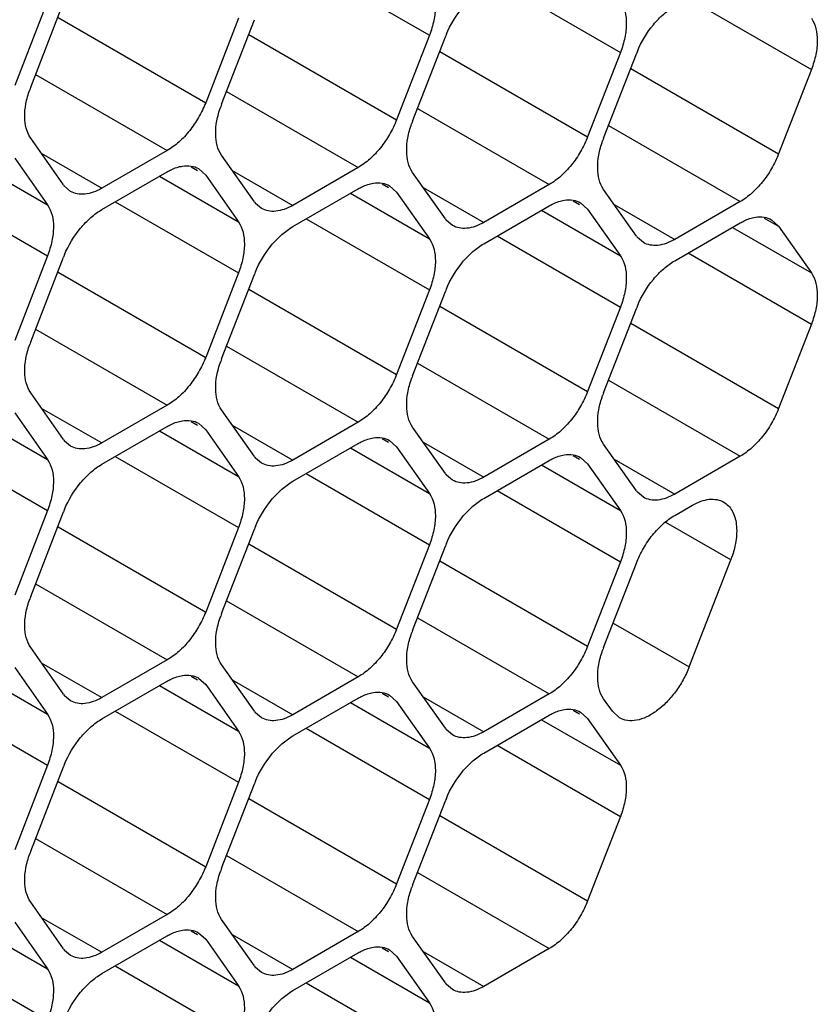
# Model space of a CAD drawing. Header units: inches. Extents: x 0 to 34, y 0 to 22.
# Tile 62 of 124: x 7.959 to 8.15, y 13.957 to 14.192. Entities that reach past the tile are written whole.
import ezdxf

# ---------------------------------------------------------------- set-up
doc = ezdxf.new("R2010")
doc.units = ezdxf.units.IN
doc.header["$LTSCALE"] = 1.87
doc.header["$MEASUREMENT"] = 0
doc.layers.get('0').update_dxf_attribs({"linetype": 'CONTINUOUS'})

msp = doc.modelspace()

# ---------------------------------------------------------------- linework, layer by layer
at = {"color": 7, "linetype": 'CONTINUOUS'}
for p, q in [((8.0274593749, 14.2054765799), (8.0569485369, 14.1884499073)), ((8.0731767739, 14.201395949), (8.102665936, 14.1843692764)), ((7.9655137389, 14.1966111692), (7.9576721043, 14.1764007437)), ((7.9614934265, 14.1760596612), (7.9693350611, 14.1962700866)), ((8.118894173, 14.1973153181), (8.148383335, 14.1802886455)), ((7.9680341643, 14.1927338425), (8.0033895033, 14.1723201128)), ((8.0112311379, 14.1925305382), (8.0033895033, 14.1723201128)), ((8.0072108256, 14.1719790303), (8.0150524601, 14.1921894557)), ((8.0137515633, 14.1886532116), (8.0491069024, 14.1682394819)), ((8.0569485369, 14.1884499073), (8.0491069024, 14.1682394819)), ((8.0529282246, 14.1678983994), (8.0607698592, 14.1881088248)), ((8.0594689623, 14.1845725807), (8.0948243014, 14.164158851)), ((8.102665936, 14.1843692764), (8.0948243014, 14.164158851)), ((8.0986456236, 14.1638177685), (8.1064872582, 14.1840281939)), ((8.1051863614, 14.1804919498), (8.1405417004, 14.1600782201)), ((8.148383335, 14.1802886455), (8.1405417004, 14.1600782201)), ((7.9626725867, 14.179098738), (7.9942039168, 14.1608929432)), ((8.0083899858, 14.1750181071), (8.0399213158, 14.1568123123)), ((8.0541073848, 14.1709374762), (8.0856387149, 14.1527316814)), ((8.0998247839, 14.1668568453), (8.1313561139, 14.1486510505)), ((7.9693350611, 14.1526575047), (7.9614934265, 14.1638126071)), ((7.9942039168, 14.1608929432), (7.9785206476, 14.1518376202)), ((7.9466301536, 14.1588068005), (7.9655137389, 14.147903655)), ((7.9576721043, 14.1590587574), (7.9655137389, 14.147903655)), ((7.9640298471, 14.1602044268), (7.9785206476, 14.1518376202)), ((8.0150524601, 14.1485768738), (8.0072108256, 14.1597319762)), ((7.9999482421, 14.1569650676), (8.0014488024, 14.1560986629)), ((8.0017034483, 14.1565396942), (8.0033895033, 14.1549781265)), ((8.0097472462, 14.1561237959), (8.0242380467, 14.1477569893)), ((8.0399213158, 14.1568123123), (8.0242380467, 14.1477569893)), ((7.9785206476, 14.146742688), (7.9942039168, 14.155798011)), ((7.9923475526, 14.1547261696), (8.0112311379, 14.1438230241)), ((8.0033895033, 14.1549781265), (8.0112311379, 14.1438230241)), ((8.0607698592, 14.1444962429), (8.0529282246, 14.1556513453)), ((7.9360245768, 14.1526832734), (7.9655137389, 14.1356566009)), ((7.9710208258, 14.1510954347), (7.9696020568, 14.1523067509)), ((8.0242380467, 14.1426620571), (8.0399213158, 14.1517173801)), ((8.0456656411, 14.1528844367), (8.0471662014, 14.152018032)), ((8.0474208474, 14.1524590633), (8.0491069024, 14.1508974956)), ((8.0554646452, 14.152043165), (8.0699554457, 14.1436763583)), ((8.0856387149, 14.1527316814), (8.0699554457, 14.1436763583)), ((8.1064872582, 14.140415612), (8.0986456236, 14.1515707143)), ((8.0380649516, 14.1506455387), (8.0569485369, 14.1397423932)), ((8.0491069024, 14.1508974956), (8.0569485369, 14.1397423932)), ((7.9817419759, 14.1486026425), (8.0112311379, 14.13157597)), ((8.0167382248, 14.1470148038), (8.0153194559, 14.14822612)), ((8.0699554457, 14.1385814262), (8.0856387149, 14.1476367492)), ((8.0837823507, 14.1465649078), (8.102665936, 14.1356617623)), ((8.0913830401, 14.1488038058), (8.0928836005, 14.1479374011)), ((8.0931382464, 14.1483784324), (8.0948243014, 14.1468168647)), ((8.0948243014, 14.1468168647), (8.102665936, 14.1356617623)), ((8.1011820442, 14.147962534), (8.1156728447, 14.1395957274)), ((8.1313561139, 14.1486510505), (8.1156728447, 14.1395957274)), ((8.0274593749, 14.1445220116), (8.0569485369, 14.1274953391)), ((8.0624556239, 14.1429341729), (8.0610368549, 14.144145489)), ((8.1371004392, 14.1447231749), (8.1405417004, 14.1427362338)), ((8.1388556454, 14.1442978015), (8.1405417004, 14.1427362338)), ((8.1156728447, 14.1345007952), (8.1313561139, 14.1435561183)), ((8.1294997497, 14.1424842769), (8.148383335, 14.1315811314)), ((8.1405417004, 14.1427362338), (8.148383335, 14.1315811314)), ((8.0731767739, 14.1404413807), (8.102665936, 14.1234147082)), ((8.1081730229, 14.138853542), (8.1067542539, 14.1400648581)), ((7.9655137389, 14.1356566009), (7.9576721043, 14.1154461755)), ((7.9614934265, 14.1151050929), (7.9693350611, 14.1353155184)), ((8.118894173, 14.1363607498), (8.148383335, 14.1193340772)), ((7.9680341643, 14.1317792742), (8.0033895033, 14.1113655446)), ((8.0112311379, 14.13157597), (8.0033895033, 14.1113655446)), ((8.0072108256, 14.111024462), (8.0150524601, 14.1312348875)), ((8.0137515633, 14.1276986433), (8.0491069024, 14.1072849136)), ((8.0569485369, 14.1274953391), (8.0491069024, 14.1072849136)), ((8.0529282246, 14.1069438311), (8.0607698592, 14.1271542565)), ((8.0594689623, 14.1236180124), (8.0948243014, 14.1032042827)), ((8.102665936, 14.1234147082), (8.0948243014, 14.1032042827)), ((8.0986456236, 14.1028632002), (8.1064872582, 14.1230736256)), ((8.1051863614, 14.1195373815), (8.1405417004, 14.0991236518)), ((8.148383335, 14.1193340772), (8.1405417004, 14.0991236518)), ((7.9626725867, 14.1181441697), (7.9942039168, 14.0999383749)), ((8.0083899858, 14.1140635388), (8.0399213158, 14.095857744)), ((8.0541073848, 14.1099829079), (8.0856387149, 14.0917771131)), ((8.0998247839, 14.105902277), (8.1313561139, 14.0876964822)), ((7.9693350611, 14.0917029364), (7.9614934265, 14.1028580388)), ((7.9942039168, 14.0999383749), (7.9785206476, 14.0908830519)), ((7.9466301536, 14.0978522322), (7.9655137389, 14.0869490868)), ((7.9576721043, 14.0981041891), (7.9655137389, 14.0869490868)), ((7.9640298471, 14.0992498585), (7.9785206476, 14.0908830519)), ((8.0150524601, 14.0876223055), (8.0072108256, 14.0987774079)), ((7.9785206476, 14.0857881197), (7.9942039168, 14.0948434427)), ((7.9999482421, 14.0960104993), (8.0014488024, 14.0951440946)), ((8.0017034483, 14.0955851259), (8.0033895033, 14.0940235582)), ((8.0097472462, 14.0951692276), (8.0242380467, 14.086802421)), ((8.0399213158, 14.095857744), (8.0242380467, 14.086802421)), ((8.0607698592, 14.0835416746), (8.0529282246, 14.094696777)), ((7.9923475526, 14.0937716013), (8.0112311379, 14.0828684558)), ((8.0033895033, 14.0940235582), (8.0112311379, 14.0828684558)), ((7.9360245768, 14.0917287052), (7.9655137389, 14.0747020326)), ((7.9710208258, 14.0901408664), (7.9696020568, 14.0913521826)), ((8.0242380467, 14.0817074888), (8.0399213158, 14.0907628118)), ((8.0456656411, 14.0919298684), (8.0471662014, 14.0910634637)), ((8.0474208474, 14.091504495), (8.0491069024, 14.0899429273)), ((8.0491069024, 14.0899429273), (8.0569485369, 14.0787878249)), ((8.0554646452, 14.0910885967), (8.0699554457, 14.0827217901)), ((8.0856387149, 14.0917771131), (8.0699554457, 14.0827217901)), ((8.1064872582, 14.0794610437), (8.0986456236, 14.0906161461)), ((7.9817419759, 14.0876480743), (8.0112311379, 14.0706214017)), ((8.0380649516, 14.0896909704), (8.0569485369, 14.0787878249)), ((8.0913830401, 14.0878492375), (8.0928836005, 14.0869828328)), ((8.1313561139, 14.0876964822), (8.1156728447, 14.0786411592)), ((8.0167382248, 14.0860602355), (8.0153194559, 14.0872715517)), ((8.0699554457, 14.0776268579), (8.0856387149, 14.0866821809)), ((8.0837823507, 14.0856103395), (8.102665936, 14.074707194)), ((8.0931382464, 14.0874238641), (8.0948243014, 14.0858622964)), ((8.0948243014, 14.0858622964), (8.102665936, 14.074707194)), ((8.1011820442, 14.0870079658), (8.1156728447, 14.0786411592)), ((8.0274593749, 14.0835674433), (8.0569485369, 14.0665407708)), ((8.0624556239, 14.0819796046), (8.0610368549, 14.0831909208)), ((8.0731767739, 14.0794868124), (8.102665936, 14.0624601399)), ((8.1081730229, 14.0778989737), (8.1067542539, 14.0791102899)), ((8.1156728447, 14.073546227), (8.1198956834, 14.0759844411)), ((7.9655137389, 14.0747020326), (7.9576721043, 14.0544916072)), ((7.9614934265, 14.0541505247), (7.9693350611, 14.0743609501)), ((8.1290812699, 14.0629175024), (8.1135476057, 14.0718864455)), ((7.9680341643, 14.0708247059), (8.0033895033, 14.0504109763)), ((8.0112311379, 14.0706214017), (8.0033895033, 14.0504109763)), ((8.0072108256, 14.0500698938), (8.0150524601, 14.0702803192)), ((8.0137515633, 14.066744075), (8.0491069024, 14.0463303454)), ((8.0569485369, 14.0665407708), (8.0491069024, 14.0463303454)), ((8.0529282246, 14.0459892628), (8.0607698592, 14.0661996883)), ((8.0594689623, 14.0626634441), (8.0948243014, 14.0422497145)), ((8.102665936, 14.0624601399), (8.0948243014, 14.0422497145)), ((8.0986456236, 14.0419086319), (8.1064872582, 14.0621190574)), ((8.119128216, 14.0372652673), (8.1290812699, 14.0629175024)), ((7.9626725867, 14.0571896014), (7.9942039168, 14.0389838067)), ((8.0083899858, 14.0531089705), (8.0399213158, 14.0349031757)), ((8.0541073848, 14.0490283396), (8.0856387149, 14.0308225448)), ((8.1009225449, 14.0477769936), (8.119128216, 14.0372652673)), ((7.9693350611, 14.0307483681), (7.9614934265, 14.0419034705)), ((7.9640298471, 14.0382952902), (7.9785206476, 14.0299284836)), ((7.9942039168, 14.0389838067), (7.9785206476, 14.0299284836)), ((7.9466301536, 14.036897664), (7.9655137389, 14.0259945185)), ((7.9576721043, 14.0371496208), (7.9655137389, 14.0259945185)), ((8.0150524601, 14.0266677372), (8.0072108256, 14.0378228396)), ((7.9785206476, 14.0248335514), (7.9942039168, 14.0338888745)), ((7.9999482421, 14.0350559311), (8.0014488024, 14.0341895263)), ((8.0017034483, 14.0346305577), (8.0033895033, 14.0330689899)), ((8.0097472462, 14.0342146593), (8.0242380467, 14.0258478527)), ((8.0399213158, 14.0349031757), (8.0242380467, 14.0258478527)), ((8.0607698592, 14.0225871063), (8.0529282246, 14.0337422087)), ((7.9923475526, 14.0328170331), (8.0112311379, 14.0219138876)), ((8.0033895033, 14.0330689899), (8.0112311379, 14.0219138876)), ((7.9360245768, 14.0307741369), (7.9655137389, 14.0137474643)), ((7.9710208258, 14.0291862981), (7.9696020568, 14.0303976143)), ((8.0242380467, 14.0207529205), (8.0399213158, 14.0298082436)), ((8.0380649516, 14.0287364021), (8.0569485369, 14.0178332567)), ((8.0456656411, 14.0309753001), (8.0471662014, 14.0301088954)), ((8.0474208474, 14.0305499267), (8.0491069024, 14.028988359)), ((8.0491069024, 14.028988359), (8.0569485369, 14.0178332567)), ((8.0554646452, 14.0301340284), (8.0699554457, 14.0217672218)), ((8.0856387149, 14.0308225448), (8.0699554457, 14.0217672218)), ((8.100757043, 14.0266579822), (8.0986456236, 14.0296615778)), ((7.9817419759, 14.026693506), (8.0112311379, 14.0096668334)), ((8.0167382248, 14.0251056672), (8.0153194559, 14.0263169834)), ((8.0913830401, 14.0268946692), (8.0928836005, 14.0260282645)), ((8.0931382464, 14.0264692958), (8.0948243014, 14.0249077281)), ((8.1024458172, 14.0251010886), (8.100757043, 14.0266579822)), ((8.0699554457, 14.0166722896), (8.0856387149, 14.0257276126)), ((8.0837823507, 14.0246557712), (8.102665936, 14.0137526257)), ((8.0948243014, 14.0249077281), (8.102665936, 14.0137526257)), ((8.0274593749, 14.0226128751), (8.0569485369, 14.0055862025)), ((8.0624556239, 14.0210250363), (8.0610368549, 14.0222363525)), ((8.0731767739, 14.0185322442), (8.102665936, 14.0015055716)), ((7.9655137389, 14.0137474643), (7.9576721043, 13.9935370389)), ((7.9614934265, 13.9931959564), (7.9693350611, 14.0134063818)), ((7.9680341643, 14.0098701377), (8.0033895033, 13.989456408)), ((8.0112311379, 14.0096668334), (8.0033895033, 13.989456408)), ((8.0072108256, 13.9891153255), (8.0150524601, 14.0093257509)), ((8.0137515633, 14.0057895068), (8.0491069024, 13.9853757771)), ((8.0569485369, 14.0055862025), (8.0491069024, 13.9853757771)), ((8.0529282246, 13.9850346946), (8.0607698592, 14.00524512)), ((8.0594689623, 14.0017088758), (8.0948243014, 13.9812951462)), ((8.102665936, 14.0015055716), (8.0948243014, 13.9812951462)), ((7.9626725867, 13.9962350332), (7.9942039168, 13.9780292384)), ((8.0083899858, 13.9921544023), (8.0399213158, 13.9739486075)), ((8.0541073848, 13.9880737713), (8.0856387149, 13.9698679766)), ((7.9693350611, 13.9697937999), (7.9614934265, 13.9809489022)), ((7.9640298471, 13.9773407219), (7.9785206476, 13.9689739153)), ((7.9942039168, 13.9780292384), (7.9785206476, 13.9689739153)), ((8.0150524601, 13.965713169), (8.0072108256, 13.9768682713)), ((7.9466301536, 13.9759430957), (7.9655137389, 13.9650399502)), ((7.9576721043, 13.9761950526), (7.9655137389, 13.9650399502)), ((7.9785206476, 13.9638789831), (7.9942039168, 13.9729343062)), ((7.9999482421, 13.9741013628), (8.0014488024, 13.9732349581)), ((8.0017034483, 13.9736759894), (8.0033895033, 13.9721144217)), ((8.0033895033, 13.9721144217), (8.0112311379, 13.9609593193)), ((8.0097472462, 13.973260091), (8.0242380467, 13.9648932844)), ((8.0399213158, 13.9739486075), (8.0242380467, 13.9648932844)), ((8.0607698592, 13.961632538), (8.0529282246, 13.9727876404)), ((7.9360245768, 13.9698195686), (7.9655137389, 13.952792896)), ((7.9923475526, 13.9718624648), (8.0112311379, 13.9609593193)), ((8.0456656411, 13.9700207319), (8.0471662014, 13.9691543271)), ((8.0856387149, 13.9698679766), (8.0699554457, 13.9608126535)), ((7.9710208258, 13.9682317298), (7.9696020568, 13.969443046)), ((8.0242380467, 13.9597983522), (8.0399213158, 13.9688536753)), ((8.0380649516, 13.9677818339), (8.0569485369, 13.9568786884)), ((8.0474208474, 13.9695953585), (8.0491069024, 13.9680337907)), ((8.0491069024, 13.9680337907), (8.0569485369, 13.9568786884)), ((8.0554646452, 13.9691794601), (8.0699554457, 13.9608126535)), ((7.9817419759, 13.9657389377), (8.0112311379, 13.9487122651)), ((8.0167382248, 13.9641510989), (8.0153194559, 13.9653624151)), ((8.0274593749, 13.9616583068), (8.0569485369, 13.9446316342)), ((8.0624556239, 13.960070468), (8.0610368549, 13.9612817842))]:
    msp.add_line(p, q, dxfattribs=at)
for centre, radius, start, end in [((8.0832874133, 14.1793701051), 0.0241537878, 157.2968945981, 158.7895258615), ((8.1290048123, 14.1752894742), 0.0241537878, 157.2968945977, 158.7895258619), ((7.9834938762, 14.167522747), 0.023598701, 158.7920724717, 160.4284236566), ((8.0292112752, 14.1634421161), 0.023598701, 158.7920724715, 160.4284236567), ((8.0749286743, 14.1593614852), 0.023598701, 158.7920724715, 160.4284236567), ((8.1206460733, 14.1552808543), 0.023598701, 158.7920724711, 160.4284236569), ((7.9740573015, 14.1559751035), 0.0057711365, 215.0898687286, 219.4673072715), ((8.0197747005, 14.1518944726), 0.0057711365, 215.0898687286, 219.467307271), ((8.0654920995, 14.1478138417), 0.0057711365, 215.0898687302, 219.4673072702), ((8.1112094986, 14.1437332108), 0.0057711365, 215.0898687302, 219.4673072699), ((7.9918526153, 14.1265767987), 0.0241537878, 157.2968945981, 158.7895258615), ((8.0375700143, 14.1224961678), 0.0241537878, 157.2968945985, 158.7895258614), ((8.0832874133, 14.1184155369), 0.0241537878, 157.2968945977, 158.7895258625), ((8.1290048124, 14.114334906), 0.0241537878, 157.2968945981, 158.7895258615), ((7.9834938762, 14.1065681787), 0.023598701, 158.792072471, 160.4284236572), ((8.0292112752, 14.1024875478), 0.023598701, 158.792072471, 160.4284236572), ((8.0749286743, 14.0984069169), 0.023598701, 158.7920724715, 160.4284236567), ((8.1206460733, 14.094326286), 0.023598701, 158.7920724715, 160.4284236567), ((7.9740573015, 14.0950205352), 0.0057711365, 215.0898687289, 219.4673072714), ((8.0197747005, 14.0909399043), 0.0057711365, 215.0898687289, 219.4673072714), ((8.0654920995, 14.0868592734), 0.0057711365, 215.089868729, 219.4673072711), ((8.1112094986, 14.0827786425), 0.0057711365, 215.089868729, 219.4673072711), ((7.9918526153, 14.0656222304), 0.0241537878, 157.2968945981, 158.7895258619), ((8.0375700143, 14.0615415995), 0.0241537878, 157.2968945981, 158.7895258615), ((8.0832874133, 14.0574609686), 0.0241537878, 157.2968945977, 158.7895258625), ((7.9834938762, 14.0456136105), 0.023598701, 158.7920724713, 160.4284236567), ((8.0292112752, 14.0415329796), 0.023598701, 158.7920724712, 160.4284236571), ((8.0749286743, 14.0374523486), 0.023598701, 158.7920724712, 160.428423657), ((8.1206460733, 14.0333717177), 0.023598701, 158.7920724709, 160.4284236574), ((7.9740573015, 14.034065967), 0.0057711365, 215.0898687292, 219.4673072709), ((8.0197747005, 14.0299853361), 0.0057711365, 215.0898687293, 219.4673072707), ((8.0654920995, 14.0259047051), 0.0057711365, 215.0898687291, 219.467307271), ((7.9918526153, 14.0046676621), 0.0241537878, 157.2968945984, 158.7895258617), ((8.0375700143, 14.0005870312), 0.0241537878, 157.2968945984, 158.7895258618), ((8.0832874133, 13.9965064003), 0.0241537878, 157.2968945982, 158.7895258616), ((7.9834938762, 13.9846590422), 0.023598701, 158.7920724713, 160.4284236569), ((8.0292112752, 13.9805784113), 0.023598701, 158.7920724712, 160.4284236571), ((8.0749286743, 13.9764977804), 0.023598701, 158.7920724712, 160.4284236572), ((7.9740573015, 13.9731113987), 0.0057711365, 215.0898687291, 219.467307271), ((8.0197747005, 13.9690307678), 0.0057711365, 215.0898687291, 219.467307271), ((8.0654920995, 13.9649501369), 0.0057711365, 215.0898687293, 219.4673072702)]:
    msp.add_arc(centre, radius, start, end, dxfattribs=at)
for points, knots in [([(8.0569485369, 14.2006969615), (8.0580009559, 14.1991998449), (8.0585924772, 14.1960504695), (8.0580865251, 14.1918967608), (8.0573967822, 14.1896051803), (8.0569485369, 14.1884499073)], [0, 0, 0, 0, 0.4354565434, 0.7051324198, 1, 1, 1, 1]), ([(8.0610051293, 14.1886924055), (8.0619638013, 14.1909843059), (8.0638842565, 14.1941934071), (8.0671794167, 14.1976348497), (8.0690172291, 14.1989942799), (8.0699554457, 14.1995359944)], [0, 0, 0, 0, 0.5227410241, 0.7720403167, 1, 1, 1, 1]), ([(8.102665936, 14.1966163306), (8.1037183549, 14.195119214), (8.1043098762, 14.1919698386), (8.1038039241, 14.1878161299), (8.1031141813, 14.1855245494), (8.102665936, 14.1843692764)], [0, 0, 0, 0, 0.4354565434, 0.7051324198, 1, 1, 1, 1]), ([(8.1067225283, 14.1846117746), (8.1076812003, 14.186903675), (8.1096016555, 14.1901127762), (8.1128968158, 14.1935542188), (8.1147346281, 14.194913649), (8.1156728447, 14.1954553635)], [0, 0, 0, 0, 0.5227410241, 0.7720403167, 1, 1, 1, 1]), ([(8.148383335, 14.1925356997), (8.149435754, 14.1910385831), (8.1500272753, 14.1878892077), (8.1495213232, 14.183735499), (8.1488315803, 14.1814439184), (8.148383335, 14.1802886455)], [0, 0, 0, 0, 0.4354565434, 0.7051324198, 1, 1, 1, 1]), ([(7.9614934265, 14.1638126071), (7.9604932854, 14.1652353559), (7.9598811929, 14.1681946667), (7.960269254, 14.1721426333), (7.9608658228, 14.1743229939), (7.9612586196, 14.1754279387)], [0, 0, 0, 0, 0.4368183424, 0.7054520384, 1, 1, 1, 1]), ([(8.0033895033, 14.1723201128), (8.0029202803, 14.1711107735), (8.0017864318, 14.1687628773), (7.9996215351, 14.1655789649), (7.9971001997, 14.1628904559), (7.9951843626, 14.1614590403), (7.9942039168, 14.1608929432)], [0, 0, 0, 0, 0.2610993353, 0.522460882, 0.7721201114, 1, 1, 1, 1]), ([(8.0072108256, 14.1597319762), (8.0062106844, 14.161154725), (8.0055985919, 14.1641140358), (8.0059866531, 14.1680620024), (8.0065832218, 14.170242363), (8.0069760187, 14.1713473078)], [0, 0, 0, 0, 0.4368183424, 0.7054520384, 1, 1, 1, 1]), ([(8.0491069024, 14.1682394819), (8.0486376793, 14.1670301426), (8.0475038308, 14.1646822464), (8.0453389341, 14.161498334), (8.0428175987, 14.158809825), (8.0409017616, 14.1573784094), (8.0399213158, 14.1568123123)], [0, 0, 0, 0, 0.2610993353, 0.522460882, 0.7721201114, 1, 1, 1, 1]), ([(8.0529282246, 14.1556513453), (8.0519280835, 14.1570740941), (8.051315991, 14.1600334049), (8.0517040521, 14.1639813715), (8.0523006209, 14.1661617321), (8.0526934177, 14.1672666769)], [0, 0, 0, 0, 0.4368183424, 0.7054520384, 1, 1, 1, 1]), ([(8.0948243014, 14.164158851), (8.0943550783, 14.1629495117), (8.0932212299, 14.1606016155), (8.0910563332, 14.1574177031), (8.0885349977, 14.1547291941), (8.0866191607, 14.1532977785), (8.0856387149, 14.1527316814)], [0, 0, 0, 0, 0.2610993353, 0.522460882, 0.7721201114, 1, 1, 1, 1]), ([(8.0986456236, 14.1515707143), (8.0976454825, 14.1529934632), (8.09703339, 14.155952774), (8.0974214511, 14.1599007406), (8.0980180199, 14.1620811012), (8.0984108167, 14.163186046)], [0, 0, 0, 0, 0.4368183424, 0.7054520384, 1, 1, 1, 1]), ([(8.1405417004, 14.1600782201), (8.1400724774, 14.1588688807), (8.1389386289, 14.1565209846), (8.1367737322, 14.1533370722), (8.1342523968, 14.1506485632), (8.1323365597, 14.1492171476), (8.1313561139, 14.1486510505)], [0, 0, 0, 0, 0.2610993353, 0.522460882, 0.7721201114, 1, 1, 1, 1]), ([(7.9942039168, 14.155798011), (7.9945045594, 14.1559715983), (7.9956486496, 14.1565759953), (7.9968956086, 14.157006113), (7.9978315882, 14.1571539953)], [0, 0, 0, 0, 0.2681277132, 1, 1, 1, 1]), ([(7.9978315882, 14.1571539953), (7.9985134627, 14.1572617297), (7.9998639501, 14.1572985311), (8.0011532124, 14.1568589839), (8.0017037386, 14.1565401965)], [0, 0, 0, 0, 0.5204180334, 1, 1, 1, 1]), ([(7.9785206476, 14.1518376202), (7.9778632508, 14.1514580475), (7.9765534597, 14.150836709), (7.9745419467, 14.1503480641), (7.9726523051, 14.150395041), (7.971515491, 14.1508089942), (7.9710208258, 14.1510954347)], [0, 0, 0, 0, 0.2893482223, 0.5490113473, 0.7821190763, 1, 1, 1, 1]), ([(8.0399213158, 14.1517173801), (8.0402219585, 14.1518909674), (8.0413660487, 14.1524953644), (8.0426130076, 14.1529254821), (8.0435489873, 14.1530733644)], [0, 0, 0, 0, 0.2681277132, 1, 1, 1, 1]), ([(8.0435489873, 14.1530733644), (8.0442308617, 14.1531810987), (8.0455813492, 14.1532179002), (8.0468706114, 14.1527783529), (8.0474211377, 14.1524595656)], [0, 0, 0, 0, 0.5204180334, 1, 1, 1, 1]), ([(8.0856387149, 14.1476367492), (8.0859393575, 14.1478103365), (8.0870834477, 14.1484147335), (8.0883304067, 14.1488448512), (8.0892663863, 14.1489927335)], [0, 0, 0, 0, 0.2681277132, 1, 1, 1, 1]), ([(8.0892663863, 14.1489927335), (8.0899482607, 14.1491004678), (8.0912987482, 14.1491372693), (8.0925880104, 14.148697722), (8.0931385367, 14.1483789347)], [0, 0, 0, 0, 0.5204180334, 1, 1, 1, 1]), ([(7.9655137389, 14.147903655), (7.9665661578, 14.1464065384), (7.9671576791, 14.1432571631), (7.966651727, 14.1391034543), (7.9659619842, 14.1368118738), (7.9655137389, 14.1356566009)], [0, 0, 0, 0, 0.4354565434, 0.7051324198, 1, 1, 1, 1]), ([(7.9695703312, 14.1358990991), (7.9705290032, 14.1381909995), (7.9724494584, 14.1414001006), (7.9757446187, 14.1448415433), (7.977582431, 14.1462009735), (7.9785206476, 14.146742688)], [0, 0, 0, 0, 0.5227410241, 0.7720403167, 1, 1, 1, 1]), ([(8.0242380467, 14.1477569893), (8.0235806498, 14.1473774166), (8.0222708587, 14.146756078), (8.0202593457, 14.1462674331), (8.0183697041, 14.1463144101), (8.01723289, 14.1467283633), (8.0167382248, 14.1470148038)], [0, 0, 0, 0, 0.2893482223, 0.5490113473, 0.7821190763, 1, 1, 1, 1]), ([(8.1313561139, 14.1435561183), (8.1316567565, 14.1437297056), (8.1328008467, 14.1443341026), (8.1340478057, 14.1447642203), (8.1349837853, 14.1449121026)], [0, 0, 0, 0, 0.2681277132, 1, 1, 1, 1]), ([(8.1349837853, 14.1449121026), (8.1356656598, 14.1450198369), (8.1370161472, 14.1450566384), (8.1383054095, 14.1446170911), (8.1388559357, 14.1442983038)], [0, 0, 0, 0, 0.5204180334, 1, 1, 1, 1]), ([(8.0112311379, 14.1438230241), (8.0122835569, 14.1423259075), (8.0128750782, 14.1391765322), (8.0123691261, 14.1350228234), (8.0116793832, 14.1327312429), (8.0112311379, 14.13157597)], [0, 0, 0, 0, 0.4354565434, 0.7051324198, 1, 1, 1, 1]), ([(8.0152877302, 14.1318184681), (8.0162464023, 14.1341103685), (8.0181668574, 14.1373194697), (8.0214620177, 14.1407609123), (8.0232998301, 14.1421203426), (8.0242380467, 14.1426620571)], [0, 0, 0, 0, 0.5227410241, 0.7720403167, 1, 1, 1, 1]), ([(8.0699554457, 14.1436763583), (8.0692980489, 14.1432967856), (8.0679882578, 14.1426754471), (8.0659767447, 14.1421868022), (8.0640871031, 14.1422337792), (8.0629502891, 14.1426477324), (8.0624556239, 14.1429341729)], [0, 0, 0, 0, 0.2893482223, 0.5490113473, 0.7821190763, 1, 1, 1, 1]), ([(8.0569485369, 14.1397423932), (8.0580009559, 14.1382452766), (8.0585924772, 14.1350959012), (8.0580865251, 14.1309421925), (8.0573967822, 14.128650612), (8.0569485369, 14.1274953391)], [0, 0, 0, 0, 0.4354565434, 0.7051324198, 1, 1, 1, 1]), ([(8.1156728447, 14.1395957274), (8.1150154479, 14.1392161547), (8.1137056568, 14.1385948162), (8.1116941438, 14.1381061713), (8.1098045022, 14.1381531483), (8.1086676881, 14.1385671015), (8.1081730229, 14.138853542)], [0, 0, 0, 0, 0.2893482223, 0.5490113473, 0.7821190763, 1, 1, 1, 1]), ([(8.0610051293, 14.1277378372), (8.0619638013, 14.1300297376), (8.0638842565, 14.1332388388), (8.0671794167, 14.1366802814), (8.0690172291, 14.1380397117), (8.0699554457, 14.1385814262)], [0, 0, 0, 0, 0.5227410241, 0.7720403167, 1, 1, 1, 1]), ([(8.102665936, 14.1356617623), (8.1037183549, 14.1341646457), (8.1043098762, 14.1310152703), (8.1038039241, 14.1268615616), (8.1031141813, 14.1245699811), (8.102665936, 14.1234147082)], [0, 0, 0, 0, 0.4354565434, 0.7051324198, 1, 1, 1, 1]), ([(8.1067225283, 14.1236572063), (8.1076812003, 14.1259491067), (8.1096016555, 14.1291582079), (8.1128968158, 14.1325996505), (8.1147346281, 14.1339590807), (8.1156728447, 14.1345007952)], [0, 0, 0, 0, 0.5227410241, 0.7720403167, 1, 1, 1, 1]), ([(8.148383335, 14.1315811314), (8.149435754, 14.1300840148), (8.1500272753, 14.1269346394), (8.1495213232, 14.1227809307), (8.1488315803, 14.1204893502), (8.148383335, 14.1193340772)], [0, 0, 0, 0, 0.4354565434, 0.7051324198, 1, 1, 1, 1]), ([(7.9614934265, 14.1028580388), (7.9604932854, 14.1042807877), (7.9598811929, 14.1072400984), (7.960269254, 14.111188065), (7.9608658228, 14.1133684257), (7.9612586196, 14.1144733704)], [0, 0, 0, 0, 0.4368183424, 0.7054520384, 1, 1, 1, 1]), ([(8.0033895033, 14.1113655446), (8.0029202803, 14.1101562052), (8.0017864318, 14.107808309), (7.9996215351, 14.1046243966), (7.9971001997, 14.1019358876), (7.9951843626, 14.1005044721), (7.9942039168, 14.0999383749)], [0, 0, 0, 0, 0.2610993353, 0.522460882, 0.7721201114, 1, 1, 1, 1]), ([(8.0072108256, 14.0987774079), (8.0062106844, 14.1002001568), (8.0055985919, 14.1031594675), (8.0059866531, 14.1071074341), (8.0065832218, 14.1092877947), (8.0069760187, 14.1103927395)], [0, 0, 0, 0, 0.4368183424, 0.7054520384, 1, 1, 1, 1]), ([(8.0491069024, 14.1072849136), (8.0486376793, 14.1060755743), (8.0475038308, 14.1037276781), (8.0453389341, 14.1005437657), (8.0428175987, 14.0978552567), (8.0409017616, 14.0964238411), (8.0399213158, 14.095857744)], [0, 0, 0, 0, 0.2610993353, 0.522460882, 0.7721201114, 1, 1, 1, 1]), ([(8.0529282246, 14.094696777), (8.0519280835, 14.0961195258), (8.051315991, 14.0990788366), (8.0517040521, 14.1030268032), (8.0523006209, 14.1052071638), (8.0526934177, 14.1063121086)], [0, 0, 0, 0, 0.4368183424, 0.7054520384, 1, 1, 1, 1]), ([(8.0948243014, 14.1032042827), (8.0943550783, 14.1019949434), (8.0932212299, 14.0996470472), (8.0910563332, 14.0964631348), (8.0885349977, 14.0937746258), (8.0866191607, 14.0923432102), (8.0856387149, 14.0917771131)], [0, 0, 0, 0, 0.2610993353, 0.522460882, 0.7721201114, 1, 1, 1, 1]), ([(8.0986456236, 14.0906161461), (8.0976454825, 14.0920388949), (8.09703339, 14.0949982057), (8.0974214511, 14.0989461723), (8.0980180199, 14.1011265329), (8.0984108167, 14.1022314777)], [0, 0, 0, 0, 0.4368183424, 0.7054520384, 1, 1, 1, 1]), ([(8.1405417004, 14.0991236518), (8.1400724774, 14.0979143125), (8.1389386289, 14.0955664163), (8.1367737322, 14.0923825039), (8.1342523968, 14.0896939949), (8.1323365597, 14.0882625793), (8.1313561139, 14.0876964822)], [0, 0, 0, 0, 0.2610993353, 0.522460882, 0.7721201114, 1, 1, 1, 1]), ([(7.9942039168, 14.0948434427), (7.9945045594, 14.09501703), (7.9956486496, 14.095621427), (7.9968956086, 14.0960515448), (7.9978315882, 14.096199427)], [0, 0, 0, 0, 0.2681277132, 1, 1, 1, 1]), ([(7.9978315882, 14.096199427), (7.9985134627, 14.0963071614), (7.9998639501, 14.0963439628), (8.0011532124, 14.0959044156), (8.0017037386, 14.0955856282)], [0, 0, 0, 0, 0.5204180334, 1, 1, 1, 1]), ([(7.9785206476, 14.0908830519), (7.9778632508, 14.0905034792), (7.9765534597, 14.0898821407), (7.9745419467, 14.0893934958), (7.9726523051, 14.0894404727), (7.971515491, 14.0898544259), (7.9710208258, 14.0901408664)], [0, 0, 0, 0, 0.2893482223, 0.5490113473, 0.7821190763, 1, 1, 1, 1]), ([(8.0399213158, 14.0907628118), (8.0402219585, 14.0909363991), (8.0413660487, 14.0915407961), (8.0426130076, 14.0919709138), (8.0435489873, 14.0921187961)], [0, 0, 0, 0, 0.2681277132, 1, 1, 1, 1]), ([(8.0435489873, 14.0921187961), (8.0442308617, 14.0922265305), (8.0455813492, 14.0922633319), (8.0468706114, 14.0918237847), (8.0474211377, 14.0915049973)], [0, 0, 0, 0, 0.5204180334, 1, 1, 1, 1]), ([(8.0856387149, 14.0866821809), (8.0859393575, 14.0868557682), (8.0870834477, 14.0874601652), (8.0883304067, 14.0878902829), (8.0892663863, 14.0880381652)], [0, 0, 0, 0, 0.2681277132, 1, 1, 1, 1]), ([(8.0892663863, 14.0880381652), (8.0899482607, 14.0881458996), (8.0912987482, 14.088182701), (8.0925880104, 14.0877431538), (8.0931385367, 14.0874243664)], [0, 0, 0, 0, 0.5204180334, 1, 1, 1, 1]), ([(7.9655137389, 14.0869490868), (7.9665661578, 14.0854519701), (7.9671576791, 14.0823025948), (7.966651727, 14.0781488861), (7.9659619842, 14.0758573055), (7.9655137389, 14.0747020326)], [0, 0, 0, 0, 0.4354565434, 0.7051324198, 1, 1, 1, 1]), ([(7.9695703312, 14.0749445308), (7.9705290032, 14.0772364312), (7.9724494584, 14.0804455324), (7.9757446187, 14.083886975), (7.977582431, 14.0852464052), (7.9785206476, 14.0857881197)], [0, 0, 0, 0, 0.5227410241, 0.7720403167, 1, 1, 1, 1]), ([(8.0242380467, 14.086802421), (8.0235806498, 14.0864228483), (8.0222708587, 14.0858015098), (8.0202593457, 14.0853128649), (8.0183697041, 14.0853598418), (8.01723289, 14.085773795), (8.0167382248, 14.0860602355)], [0, 0, 0, 0, 0.2893482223, 0.5490113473, 0.7821190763, 1, 1, 1, 1]), ([(8.0112311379, 14.0828684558), (8.0122835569, 14.0813713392), (8.0128750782, 14.0782219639), (8.0123691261, 14.0740682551), (8.0116793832, 14.0717766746), (8.0112311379, 14.0706214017)], [0, 0, 0, 0, 0.4354565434, 0.7051324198, 1, 1, 1, 1]), ([(8.0152877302, 14.0708638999), (8.0162464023, 14.0731558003), (8.0181668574, 14.0763649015), (8.0214620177, 14.0798063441), (8.0232998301, 14.0811657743), (8.0242380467, 14.0817074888)], [0, 0, 0, 0, 0.5227410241, 0.7720403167, 1, 1, 1, 1]), ([(8.0699554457, 14.0827217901), (8.0692980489, 14.0823422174), (8.0679882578, 14.0817208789), (8.0659767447, 14.081232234), (8.0640871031, 14.0812792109), (8.0629502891, 14.0816931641), (8.0624556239, 14.0819796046)], [0, 0, 0, 0, 0.2893482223, 0.5490113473, 0.7821190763, 1, 1, 1, 1]), ([(8.0569485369, 14.0787878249), (8.0580009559, 14.0772907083), (8.0585924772, 14.074141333), (8.0580865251, 14.0699876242), (8.0573967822, 14.0676960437), (8.0569485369, 14.0665407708)], [0, 0, 0, 0, 0.4354565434, 0.7051324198, 1, 1, 1, 1]), ([(8.1156728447, 14.0786411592), (8.1150154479, 14.0782615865), (8.1137056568, 14.0776402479), (8.1116941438, 14.077151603), (8.1098045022, 14.07719858), (8.1086676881, 14.0776125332), (8.1081730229, 14.0778989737)], [0, 0, 0, 0, 0.2893482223, 0.5490113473, 0.7821190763, 1, 1, 1, 1]), ([(8.0610051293, 14.066783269), (8.0619638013, 14.0690751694), (8.0638842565, 14.0722842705), (8.0671794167, 14.0757257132), (8.0690172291, 14.0770851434), (8.0699554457, 14.0776268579)], [0, 0, 0, 0, 0.5227410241, 0.7720403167, 1, 1, 1, 1]), ([(8.1198956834, 14.0759844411), (8.1205522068, 14.0763635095), (8.1218622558, 14.0769834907), (8.1238738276, 14.0774737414), (8.125764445, 14.0774261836), (8.1269015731, 14.0770132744), (8.1273961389, 14.076727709)], [0, 0, 0, 0, 0.2889734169, 0.5489342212, 0.7823115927, 1, 1, 1, 1]), ([(8.1273961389, 14.076727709), (8.1278073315, 14.0764902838), (8.1285824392, 14.0758757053), (8.1294816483, 14.0746378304), (8.1301154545, 14.073117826), (8.1306058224, 14.0706656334), (8.1304307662, 14.0671416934), (8.1296356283, 14.0643462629), (8.1290812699, 14.0629175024)], [0, 0, 0, 0, 0.0950718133, 0.1949792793, 0.3032937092, 0.4222492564, 0.6931419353, 1, 1, 1, 1]), ([(8.102665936, 14.074707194), (8.1037183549, 14.0732100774), (8.1043098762, 14.0700607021), (8.1038039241, 14.0659069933), (8.1031141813, 14.0636154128), (8.102665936, 14.0624601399)], [0, 0, 0, 0, 0.4354565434, 0.7051324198, 1, 1, 1, 1]), ([(8.1064872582, 14.0621190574), (8.1069564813, 14.0633283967), (8.1080903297, 14.0656762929), (8.1102552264, 14.0688602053), (8.1127765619, 14.0715487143), (8.1146923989, 14.0729801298), (8.1156728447, 14.073546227)], [0, 0, 0, 0, 0.2610993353, 0.522460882, 0.7721201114, 1, 1, 1, 1]), ([(7.9614934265, 14.0419034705), (7.9604932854, 14.0433262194), (7.9598811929, 14.0462855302), (7.960269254, 14.0502334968), (7.9608658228, 14.0524138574), (7.9612586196, 14.0535188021)], [0, 0, 0, 0, 0.4368183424, 0.7054520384, 1, 1, 1, 1]), ([(8.0033895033, 14.0504109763), (8.0029202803, 14.0492016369), (8.0017864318, 14.0468537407), (7.9996215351, 14.0436698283), (7.9971001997, 14.0409813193), (7.9951843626, 14.0395499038), (7.9942039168, 14.0389838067)], [0, 0, 0, 0, 0.2610993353, 0.522460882, 0.7721201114, 1, 1, 1, 1]), ([(8.0072108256, 14.0378228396), (8.0062106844, 14.0392455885), (8.0055985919, 14.0422048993), (8.0059866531, 14.0461528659), (8.0065832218, 14.0483332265), (8.0069760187, 14.0494381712)], [0, 0, 0, 0, 0.4368183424, 0.7054520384, 1, 1, 1, 1]), ([(8.0491069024, 14.0463303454), (8.0486376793, 14.045121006), (8.0475038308, 14.0427731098), (8.0453389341, 14.0395891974), (8.0428175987, 14.0369006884), (8.0409017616, 14.0354692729), (8.0399213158, 14.0349031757)], [0, 0, 0, 0, 0.2610993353, 0.522460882, 0.7721201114, 1, 1, 1, 1]), ([(8.0529282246, 14.0337422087), (8.0519280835, 14.0351649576), (8.051315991, 14.0381242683), (8.0517040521, 14.0420722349), (8.0523006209, 14.0442525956), (8.0526934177, 14.0453575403)], [0, 0, 0, 0, 0.4368183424, 0.7054520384, 1, 1, 1, 1]), ([(8.0948243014, 14.0422497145), (8.0943550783, 14.0410403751), (8.0932212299, 14.0386924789), (8.0910563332, 14.0355085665), (8.0885349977, 14.0328200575), (8.0866191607, 14.031388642), (8.0856387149, 14.0308225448)], [0, 0, 0, 0, 0.2610993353, 0.522460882, 0.7721201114, 1, 1, 1, 1]), ([(8.0986456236, 14.0296615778), (8.0976454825, 14.0310843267), (8.09703339, 14.0340436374), (8.0974214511, 14.037991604), (8.0980180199, 14.0401719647), (8.0984108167, 14.0412769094)], [0, 0, 0, 0, 0.4368183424, 0.7054520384, 1, 1, 1, 1]), ([(8.119128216, 14.0372652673), (8.1187186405, 14.0362096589), (8.1177446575, 14.0341451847), (8.1159185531, 14.0312885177), (8.1137847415, 14.0287757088), (8.1114576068, 14.0267328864), (8.1090467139, 14.0252598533), (8.1066591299, 14.0244307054), (8.1043929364, 14.0243096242), (8.1030229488, 14.0247619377), (8.1024435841, 14.0250972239)], [0, 0, 0, 0, 0.1491781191, 0.2997007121, 0.4454979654, 0.5820667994, 0.7060083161, 0.8155121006, 0.9118081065, 1, 1, 1, 1]), ([(7.9942039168, 14.0338888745), (7.9945045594, 14.0340624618), (7.9956486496, 14.0346668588), (7.9968956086, 14.0350969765), (7.9978315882, 14.0352448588)], [0, 0, 0, 0, 0.2681277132, 1, 1, 1, 1]), ([(7.9978315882, 14.0352448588), (7.9985134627, 14.0353525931), (7.9998639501, 14.0353893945), (8.0011532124, 14.0349498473), (8.0017037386, 14.03463106)], [0, 0, 0, 0, 0.5204180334, 1, 1, 1, 1]), ([(8.0399213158, 14.0298082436), (8.0402219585, 14.0299818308), (8.0413660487, 14.0305862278), (8.0426130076, 14.0310163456), (8.0435489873, 14.0311642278)], [0, 0, 0, 0, 0.2681277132, 1, 1, 1, 1]), ([(8.0435489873, 14.0311642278), (8.0442308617, 14.0312719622), (8.0455813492, 14.0313087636), (8.0468706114, 14.0308692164), (8.0474211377, 14.030550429)], [0, 0, 0, 0, 0.5204180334, 1, 1, 1, 1]), ([(7.9785206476, 14.0299284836), (7.9778632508, 14.0295489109), (7.9765534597, 14.0289275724), (7.9745419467, 14.0284389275), (7.9726523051, 14.0284859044), (7.971515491, 14.0288998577), (7.9710208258, 14.0291862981)], [0, 0, 0, 0, 0.2893482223, 0.5490113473, 0.7821190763, 1, 1, 1, 1]), ([(8.0856387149, 14.0257276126), (8.0859393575, 14.0259011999), (8.0870834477, 14.0265055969), (8.0883304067, 14.0269357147), (8.0892663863, 14.0270835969)], [0, 0, 0, 0, 0.2681277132, 1, 1, 1, 1]), ([(8.0892663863, 14.0270835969), (8.0899482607, 14.0271913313), (8.0912987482, 14.0272281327), (8.0925880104, 14.0267885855), (8.0931385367, 14.0264697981)], [0, 0, 0, 0, 0.5204180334, 1, 1, 1, 1]), ([(7.9655137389, 14.0259945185), (7.9665661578, 14.0244974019), (7.9671576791, 14.0213480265), (7.966651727, 14.0171943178), (7.9659619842, 14.0149027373), (7.9655137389, 14.0137474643)], [0, 0, 0, 0, 0.4354565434, 0.7051324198, 1, 1, 1, 1]), ([(7.9695703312, 14.0139899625), (7.9705290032, 14.0162818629), (7.9724494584, 14.0194909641), (7.9757446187, 14.0229324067), (7.977582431, 14.0242918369), (7.9785206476, 14.0248335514)], [0, 0, 0, 0, 0.5227410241, 0.7720403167, 1, 1, 1, 1]), ([(8.0242380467, 14.0258478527), (8.0235806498, 14.02546828), (8.0222708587, 14.0248469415), (8.0202593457, 14.0243582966), (8.0183697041, 14.0244052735), (8.01723289, 14.0248192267), (8.0167382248, 14.0251056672)], [0, 0, 0, 0, 0.2893482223, 0.5490113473, 0.7821190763, 1, 1, 1, 1]), ([(8.0112311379, 14.0219138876), (8.0122835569, 14.020416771), (8.0128750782, 14.0172673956), (8.0123691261, 14.0131136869), (8.0116793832, 14.0108221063), (8.0112311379, 14.0096668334)], [0, 0, 0, 0, 0.4354565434, 0.7051324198, 1, 1, 1, 1]), ([(8.0699554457, 14.0217672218), (8.0692980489, 14.0213876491), (8.0679882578, 14.0207663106), (8.0659767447, 14.0202776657), (8.0640871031, 14.0203246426), (8.0629502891, 14.0207385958), (8.0624556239, 14.0210250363)], [0, 0, 0, 0, 0.2893482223, 0.5490113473, 0.7821190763, 1, 1, 1, 1]), ([(8.0152877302, 14.0099093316), (8.0162464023, 14.012201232), (8.0181668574, 14.0154103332), (8.0214620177, 14.0188517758), (8.0232998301, 14.020211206), (8.0242380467, 14.0207529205)], [0, 0, 0, 0, 0.5227410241, 0.7720403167, 1, 1, 1, 1]), ([(8.0569485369, 14.0178332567), (8.0580009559, 14.01633614), (8.0585924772, 14.0131867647), (8.0580865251, 14.009033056), (8.0573967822, 14.0067414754), (8.0569485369, 14.0055862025)], [0, 0, 0, 0, 0.4354565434, 0.7051324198, 1, 1, 1, 1]), ([(8.0610051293, 14.0058287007), (8.0619638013, 14.0081206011), (8.0638842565, 14.0113297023), (8.0671794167, 14.0147711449), (8.0690172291, 14.0161305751), (8.0699554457, 14.0166722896)], [0, 0, 0, 0, 0.5227410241, 0.7720403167, 1, 1, 1, 1]), ([(8.102665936, 14.0137526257), (8.1037183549, 14.0122555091), (8.1043098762, 14.0091061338), (8.1038039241, 14.004952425), (8.1031141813, 14.0026608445), (8.102665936, 14.0015055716)], [0, 0, 0, 0, 0.4354565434, 0.7051324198, 1, 1, 1, 1]), ([(7.9614934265, 13.9809489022), (7.9604932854, 13.9823716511), (7.9598811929, 13.9853309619), (7.960269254, 13.9892789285), (7.9608658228, 13.9914592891), (7.9612586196, 13.9925642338)], [0, 0, 0, 0, 0.4368183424, 0.7054520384, 1, 1, 1, 1]), ([(8.0033895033, 13.989456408), (8.0029202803, 13.9882470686), (8.0017864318, 13.9858991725), (7.9996215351, 13.9827152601), (7.9971001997, 13.9800267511), (7.9951843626, 13.9785953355), (7.9942039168, 13.9780292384)], [0, 0, 0, 0, 0.2610993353, 0.522460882, 0.7721201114, 1, 1, 1, 1]), ([(8.0072108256, 13.9768682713), (8.0062106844, 13.9782910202), (8.0055985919, 13.981250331), (8.0059866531, 13.9851982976), (8.0065832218, 13.9873786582), (8.0069760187, 13.9884836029)], [0, 0, 0, 0, 0.4368183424, 0.7054520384, 1, 1, 1, 1]), ([(8.0491069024, 13.9853757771), (8.0486376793, 13.9841664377), (8.0475038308, 13.9818185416), (8.0453389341, 13.9786346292), (8.0428175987, 13.9759461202), (8.0409017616, 13.9745147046), (8.0399213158, 13.9739486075)], [0, 0, 0, 0, 0.2610993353, 0.522460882, 0.7721201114, 1, 1, 1, 1]), ([(8.0529282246, 13.9727876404), (8.0519280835, 13.9742103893), (8.051315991, 13.9771697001), (8.0517040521, 13.9811176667), (8.0523006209, 13.9832980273), (8.0526934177, 13.984402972)], [0, 0, 0, 0, 0.4368183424, 0.7054520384, 1, 1, 1, 1]), ([(8.0948243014, 13.9812951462), (8.0943550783, 13.9800858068), (8.0932212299, 13.9777379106), (8.0910563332, 13.9745539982), (8.0885349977, 13.9718654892), (8.0866191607, 13.9704340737), (8.0856387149, 13.9698679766)], [0, 0, 0, 0, 0.2610993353, 0.522460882, 0.7721201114, 1, 1, 1, 1]), ([(7.9942039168, 13.9729343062), (7.9945045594, 13.9731078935), (7.9956486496, 13.9737122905), (7.9968956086, 13.9741424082), (7.9978315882, 13.9742902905)], [0, 0, 0, 0, 0.2681277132, 1, 1, 1, 1]), ([(7.9978315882, 13.9742902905), (7.9985134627, 13.9743980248), (7.9998639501, 13.9744348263), (8.0011532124, 13.973995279), (8.0017037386, 13.9736764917)], [0, 0, 0, 0, 0.5204180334, 1, 1, 1, 1]), ([(8.0399213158, 13.9688536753), (8.0402219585, 13.9690272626), (8.0413660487, 13.9696316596), (8.0426130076, 13.9700617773), (8.0435489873, 13.9702096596)], [0, 0, 0, 0, 0.2681277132, 1, 1, 1, 1]), ([(8.0435489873, 13.9702096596), (8.0442308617, 13.9703173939), (8.0455813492, 13.9703541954), (8.0468706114, 13.9699146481), (8.0474211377, 13.9695958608)], [0, 0, 0, 0, 0.5204180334, 1, 1, 1, 1]), ([(7.9785206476, 13.9689739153), (7.9778632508, 13.9685943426), (7.9765534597, 13.9679730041), (7.9745419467, 13.9674843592), (7.9726523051, 13.9675313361), (7.971515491, 13.9679452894), (7.9710208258, 13.9682317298)], [0, 0, 0, 0, 0.2893482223, 0.5490113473, 0.7821190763, 1, 1, 1, 1]), ([(7.9655137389, 13.9650399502), (7.9665661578, 13.9635428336), (7.9671576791, 13.9603934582), (7.966651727, 13.9562397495), (7.9659619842, 13.953948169), (7.9655137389, 13.952792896)], [0, 0, 0, 0, 0.4354565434, 0.7051324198, 1, 1, 1, 1]), ([(7.9695703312, 13.9530353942), (7.9705290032, 13.9553272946), (7.9724494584, 13.9585363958), (7.9757446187, 13.9619778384), (7.977582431, 13.9633372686), (7.9785206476, 13.9638789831)], [0, 0, 0, 0, 0.5227410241, 0.7720403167, 1, 1, 1, 1]), ([(8.0242380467, 13.9648932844), (8.0235806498, 13.9645137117), (8.0222708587, 13.9638923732), (8.0202593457, 13.9634037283), (8.0183697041, 13.9634507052), (8.01723289, 13.9638646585), (8.0167382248, 13.9641510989)], [0, 0, 0, 0, 0.2893482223, 0.5490113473, 0.7821190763, 1, 1, 1, 1]), ([(8.0112311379, 13.9609593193), (8.0122835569, 13.9594622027), (8.0128750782, 13.9563128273), (8.0123691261, 13.9521591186), (8.0116793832, 13.9498675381), (8.0112311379, 13.9487122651)], [0, 0, 0, 0, 0.4354565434, 0.7051324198, 1, 1, 1, 1]), ([(8.0699554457, 13.9608126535), (8.0692980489, 13.9604330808), (8.0679882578, 13.9598117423), (8.0659767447, 13.9593230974), (8.0640871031, 13.9593700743), (8.0629502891, 13.9597840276), (8.0624556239, 13.960070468)], [0, 0, 0, 0, 0.2893482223, 0.5490113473, 0.7821190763, 1, 1, 1, 1]), ([(8.0152877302, 13.9489547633), (8.0162464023, 13.9512466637), (8.0181668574, 13.9544557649), (8.0214620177, 13.9578972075), (8.0232998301, 13.9592566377), (8.0242380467, 13.9597983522)], [0, 0, 0, 0, 0.5227410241, 0.7720403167, 1, 1, 1, 1]), ([(8.0569485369, 13.9568786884), (8.0580009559, 13.9553815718), (8.0585924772, 13.9522321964), (8.0580865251, 13.9480784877), (8.0573967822, 13.9457869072), (8.0569485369, 13.9446316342)], [0, 0, 0, 0, 0.4354565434, 0.7051324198, 1, 1, 1, 1])]:
    msp.add_open_spline(points, degree=3, knots=knots, dxfattribs=at)

doc.saveas('drawing.dxf')
